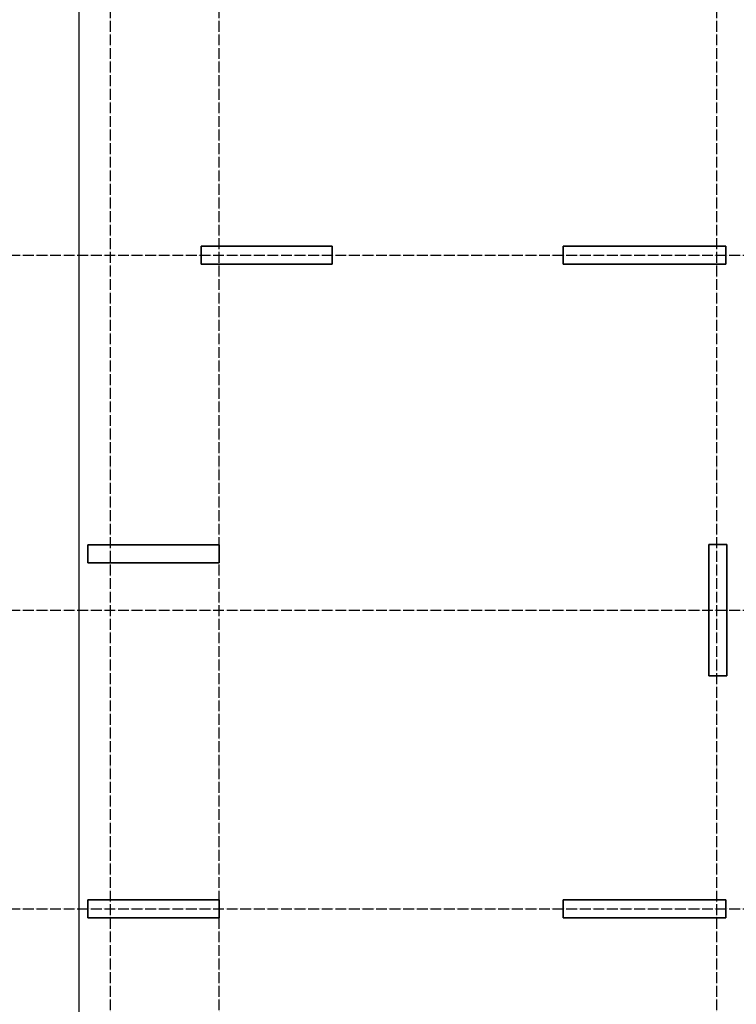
# Model space of a CAD drawing. Header units: millimetres. Extents: x -24871 to 40608, y -2869 to 48080.
# Tile 85 of 119: x -1005 to 6915, y 27346 to 38220. Entities that reach past the tile are written whole.
import ezdxf

# ---------------------------------------------------------------- set-up
doc = ezdxf.new("R2010")
doc.units = ezdxf.units.MM
doc.linetypes.add('______11', pattern=[150, 120, -15, 0, -15])
doc.linetypes.add('______5', pattern=[330, 240, -30, 30, -30])
doc.layers.add('Standard', color=7, linetype='Continuous', lineweight=25)
doc.layers.add('Осевая линия_ общее', color=7, linetype='______5', lineweight=13, true_color=0xa0a0a0)

# ---------------------------------------------------------------- blocks, each defined once
blk = doc.blocks.new('СЛОЖНЫЙ_ОБЪЕКТ_0')
at = {"layer": 'Осевая линия_ общее', "color": 253, "linetype": '______11', "lineweight": -3, "true_color": 0xa0a0a0, "transparency": 33554687}
for p, q in [((0, -2590), (0, 47490)), ((1200, -2590), (1200, 47490)), ((6700, -2590), (6700, 47490)), ((-2770, 35620), (18570, 35620)), ((-2770, 31700), (18570, 31700)), ((-2770, 28400), (14470, 28400))]:
    blk.add_line(p, q, dxfattribs=at)

msp = doc.modelspace()

# ---------------------------------------------------------------- linework, layer by layer
at = {"color": 7, "linetype": 'Continuous', "lineweight": 35, "transparency": 33554687}
for p, q in [((-250, 28300), (-250, 28500)), ((-250, 28500), (1200, 28500)), ((1200, 28500), (1200, 28300)), ((1200, 28300), (-250, 28300))]:
    msp.add_line(p, q, dxfattribs=at)
at = {"layer": 'Standard', "color": 7, "linetype": 'Continuous', "lineweight": 35, "transparency": 33554687}
for p, q in [((1000, 35520), (1000, 35720)), ((1000, 35720), (2450, 35720)), ((2450, 35720), (2450, 35520)), ((5000, 35520), (5000, 35720)), ((5000, 35720), (6800, 35720)), ((6800, 35720), (6800, 35520)), ((2450, 35520), (1000, 35520)), ((6800, 35520), (5000, 35520)), ((-250, 32220), (-250, 32420)), ((-250, 32420), (1200, 32420)), ((1200, 32420), (1200, 32220)), ((6610, 30975), (6610, 32425)), ((6610, 32425), (6810, 32425)), ((6810, 32425), (6810, 30975)), ((1200, 32220), (-250, 32220)), ((6810, 30975), (6610, 30975)), ((5000, 28300), (5000, 28500)), ((5000, 28500), (6800, 28500)), ((6800, 28500), (6800, 28300)), ((6800, 28300), (5000, 28300))]:
    msp.add_line(p, q, dxfattribs=at)
at = {"layer": 'Standard', "color": 7, "linetype": 'Continuous', "lineweight": 25, "transparency": 33554687}
msp.add_lwpolyline([(-350, -350.2), (25250, -350.2), (25250, 46690), (-350, 46690), (-350, -350.2)], dxfattribs=at)

# ---------------------------------------------------------------- block references
at = {"layer": 'Осевая линия_ общее', "color": 253, "linetype": '______11', "lineweight": -3, "true_color": 0xa0a0a0, "transparency": 33554687}
msp.add_blockref('СЛОЖНЫЙ_ОБЪЕКТ_0', (0, 0), dxfattribs=at)

doc.saveas('drawing.dxf')
